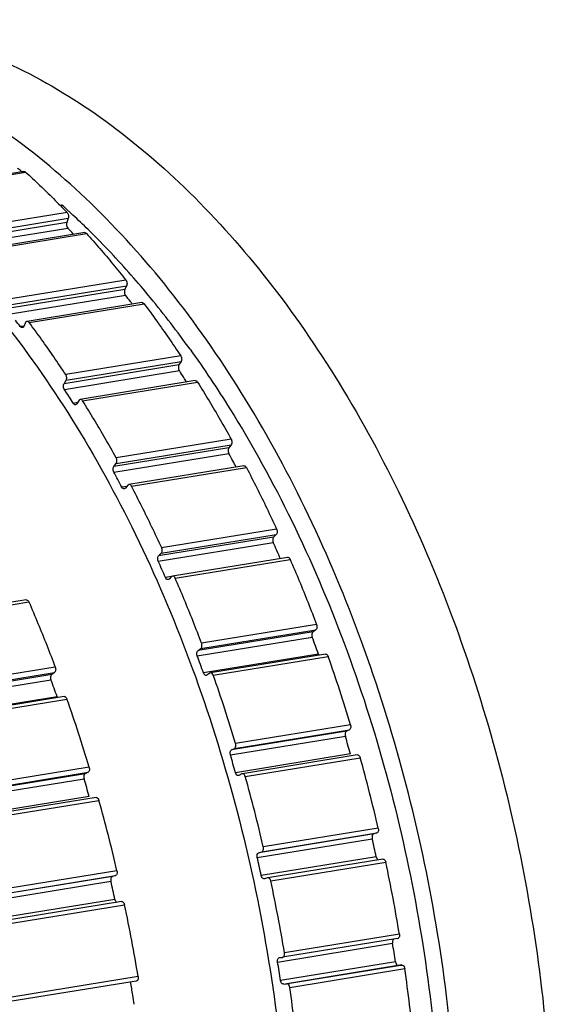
# Model space of a CAD drawing. Header units: millimetres. Extents: x -228268 to 1513407, y -439898 to -137408.
# Tile 43 of 125: x 198859 to 199472, y -288829 to -287682. Entities that reach past the tile are written whole.
import ezdxf

# ---------------------------------------------------------------- set-up
doc = ezdxf.new("R2010")
doc.units = ezdxf.units.MM

msp = doc.modelspace()

# ---------------------------------------------------------------- linework, layer by layer
at = {"color": 7, "lineweight": 25}
for p, q in [((198864.0217739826, -287858.3828738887), (198730.1256130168, -287880.1916358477)), ((198732.0130289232, -287880.8721167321), (198865.9091899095, -287859.0633547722)), ((198914.327540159, -287906.2867368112), (198780.4313791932, -287928.0954987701)), ((198918.6761236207, -287906.9000729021), (198919.7789743, -287907.9208023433)), ((198919.7789743, -287907.9208023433), (198921.0507456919, -287909.1021435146)), ((198913.810492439, -287917.6897563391), (198779.9143314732, -287939.498518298)), ((198781.7017436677, -287934.6470454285), (198915.5979046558, -287912.8382834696)), ((198915.5979046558, -287912.8382834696), (198913.810492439, -287917.6897563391)), ((198781.1644082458, -287946.0287356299), (198915.0605692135, -287924.2199736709)), ((198934.7282232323, -287929.6354602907), (198800.8320622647, -287951.4442222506)), ((198802.9958379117, -287952.4031974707), (198936.8919988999, -287930.5944355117)), ((198921.1027540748, -287930.6737245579), (198922.053514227, -287931.6993115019)), ((198982.7068526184, -287984.8843384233), (198848.810691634, -288006.6931003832)), ((198849.6577129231, -288013.3112350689), (198983.5538738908, -287991.50247311)), ((198983.5538738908, -287991.50247311), (198981.4218488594, -287995.9455769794)), ((198981.4218488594, -287995.9455769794), (198847.5256878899, -288017.7543389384)), ((198848.3536154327, -288024.3482178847), (198982.2497764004, -288002.5394559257)), ((199001.479607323, -288011.1562090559), (198867.5834463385, -288032.9649710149)), ((198870.0081231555, -288034.2425741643), (199003.9042841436, -288012.4338122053)), ((198865.8999454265, -288034.4206317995), (198863.7679223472, -288038.8637316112)), ((198863.6944471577, -288038.4126264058), (198859.6785082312, -288039.0667351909)), ((199046.6136841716, -288073.1954241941), (198912.7175232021, -288095.0041861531)), ((198913.1319211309, -288101.6163992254), (199047.0280820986, -288079.8076372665)), ((199047.0280820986, -288079.8076372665), (199044.5748042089, -288083.7936931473)), ((199044.5748042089, -288083.7936931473), (198910.6786432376, -288105.6024551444)), ((198911.075350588, -288112.1877517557), (199044.9715115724, -288090.3789897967)), ((198910.6786432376, -288105.6024551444), (198913.1319211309, -288101.6163992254)), ((199063.5445840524, -288102.0519614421), (198929.6484230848, -288123.8607234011)), ((198932.3156840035, -288125.493597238), (199066.2118449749, -288103.6848352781)), ((198926.4913126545, -288127.6714407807), (198921.5458208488, -288128.4769534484)), ((198928.1487349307, -288124.9784813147), (198925.6954593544, -288128.9645334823)), ((199105.3478582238, -288170.2524391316), (198971.451697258, -288192.0612010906)), ((198968.6424212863, -288208.5849488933), (199102.5385822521, -288186.7761869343)), ((199102.5774414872, -288180.2716224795), (198968.6812805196, -288202.0803844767)), ((198971.428931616, -288198.595047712), (199105.3250925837, -288176.786285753)), ((199105.3250925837, -288176.786285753), (199102.5774414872, -288180.2716224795)), ((198968.6812805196, -288202.0803844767), (198971.428931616, -288198.595047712)), ((199120.2431565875, -288201.3268442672), (198986.3469956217, -288223.1356062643)), ((198989.235865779, -288225.1565009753), (199123.1320267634, -288203.3477390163)), ((198983.9824548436, -288225.3153698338), (198978.1437523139, -288226.2663670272)), ((198982.3081508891, -288227.4391886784), (198981.0144763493, -288228.257343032)), ((198985.0557993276, -288223.9538552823), (198982.3081508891, -288227.4391886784)), ((198986.3499241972, -288223.1356995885), (198985.0557993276, -288223.9538552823)), ((199158.265870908, -288274.9920058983), (199024.3697099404, -288296.8007678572)), ((199154.7942716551, -288284.3223326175), (199020.8981106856, -288306.1310945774)), ((199023.9100301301, -288303.1846618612), (199157.8061911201, -288281.3758999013)), ((199157.8061911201, -288281.3758999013), (199154.7942716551, -288284.3223326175)), ((199020.4241106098, -288312.4836614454), (199154.3202715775, -288290.6748994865)), ((199020.8981106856, -288306.1310945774), (199023.9100301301, -288303.1846618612)), ((199170.9541235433, -288307.8931808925), (199037.0579625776, -288329.7019428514)), ((199040.1450391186, -288332.139357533), (199174.0412000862, -288310.330595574)), ((199035.9877168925, -288330.2013554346), (199028.8522038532, -288331.3635747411)), ((199032.9857364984, -288333.2087882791), (199031.9092866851, -288333.768049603)), ((199035.9976529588, -288330.2623584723), (199032.9857364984, -288333.2087882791)), ((199037.0741858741, -288329.703144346), (199035.9976529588, -288330.2623584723)), ((198866.6446667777, -288357.4585490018), (198058.2653537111, -288489.1258939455)), ((198061.352430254, -288491.5633085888), (198869.7317433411, -288359.8959636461)), ((199070.0002229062, -288414.2393357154), (199203.8963838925, -288392.4305737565)), ((199204.787941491, -288386.26657565), (199070.8917805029, -288408.0753376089)), ((199203.8963838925, -288392.4305737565), (199200.6531962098, -288394.8058221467)), ((199065.8530875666, -288422.7455533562), (199199.7492485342, -288400.9367913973)), ((199200.6531962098, -288394.8058221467), (199066.7570352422, -288416.6145841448)), ((199066.7570352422, -288416.6145841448), (199070.0002229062, -288414.2393357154)), ((199207.0117640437, -288420.8083475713), (199073.1156030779, -288442.6171095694)), ((199215.1218850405, -288420.5834079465), (199081.2257240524, -288442.3921699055)), ((199084.485432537, -288445.27004002), (199218.3815935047, -288423.461278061)), ((198900.4784847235, -288435.8319437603), (198092.0991716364, -288567.499288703)), ((198087.060478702, -288582.1695044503), (198895.439791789, -288450.5021595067)), ((198896.3437394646, -288444.371190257), (198087.9644263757, -288576.0385352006)), ((198091.2076140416, -288573.6632868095), (198899.5869271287, -288441.9959418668)), ((198899.5869271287, -288441.9959418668), (198896.3437394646, -288444.371190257)), ((199077.1729819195, -288445.1144984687), (199076.3367893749, -288445.456624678)), ((199080.4161663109, -288442.7392524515), (199077.1729819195, -288445.1144984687)), ((199081.2529459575, -288442.3973889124), (199080.4161663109, -288442.7392524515)), ((198902.7023072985, -288470.3737156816), (198094.3229942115, -288602.0410606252)), ((198910.812428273, -288470.1487760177), (198102.4331151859, -288601.8161209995)), ((198105.6928236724, -288604.693991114), (198914.0721367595, -288473.0266461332)), ((199244.404364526, -288502.8570007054), (199110.5082035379, -288524.6657626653)), ((199104.4316227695, -288538.1625723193), (199238.3277837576, -288516.3538103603)), ((199239.6517751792, -288510.5116108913), (199105.7556142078, -288532.3203728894)), ((199109.194536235, -288530.5423307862), (199243.0906972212, -288508.7335688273)), ((199243.0906972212, -288508.7335688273), (199239.6517751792, -288510.5116108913)), ((199105.7556142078, -288532.3203728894), (199109.194536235, -288530.5423307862)), ((199244.3451518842, -288536.999292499), (199110.4489908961, -288558.808054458)), ((199252.2625299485, -288538.1628674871), (199118.3663689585, -288559.971629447)), ((199121.7712435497, -288563.3090648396), (199255.6674045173, -288541.5003028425)), ((198940.0949077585, -288552.4223687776), (198131.7155946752, -288684.0897137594)), ((198935.3423184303, -288560.0769790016), (198126.9630053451, -288691.7443239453)), ((198130.401927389, -288689.9662818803), (198938.7812404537, -288558.2989369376)), ((198938.7812404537, -288558.2989369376), (198935.3423184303, -288560.0769790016)), ((199114.3857624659, -288561.9302567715), (199113.8153617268, -288562.1021875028)), ((199117.8246809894, -288560.152216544), (199114.3857624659, -288561.9302567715)), ((199118.3955596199, -288559.9805912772), (199117.8246809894, -288560.152216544)), ((198125.6390139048, -288697.5865234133), (198934.0183269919, -288565.9191784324)), ((198940.0356951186, -288586.5646605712), (198131.6563820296, -288718.232005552)), ((198947.953073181, -288587.7282355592), (198139.5737601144, -288719.395580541)), ((198142.9786346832, -288722.7330158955), (198951.3579477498, -288591.0656709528)), ((199271.3627319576, -288630.1720020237), (199137.4665709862, -288651.9807639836)), ((199141.0635491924, -288650.8194069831), (199274.9597101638, -288629.0106450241)), ((199276.6810943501, -288623.4858917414), (199142.7849333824, -288645.2946537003)), ((199274.9597101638, -288629.0106450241), (199271.3627319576, -288630.1720020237)), ((199135.7370417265, -288657.4701852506), (199269.6332026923, -288635.6614232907)), ((199137.4665709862, -288651.9807639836), (199141.0635491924, -288650.8194069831)), ((199274.3394958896, -288656.8546351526), (199140.443334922, -288678.6633971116)), ((199281.9691377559, -288659.3433341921), (199148.0729767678, -288681.152096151)), ((199151.5939611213, -288684.9631715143), (199285.4901221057, -288663.1544095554)), ((198967.0532752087, -288679.737370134), (198158.6739621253, -288811.4047150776)), ((198162.2709403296, -288810.2433580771), (198970.6502533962, -288678.5760131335)), ((198972.3716375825, -288673.0512598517), (198163.9923244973, -288804.7186047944)), ((198970.6502533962, -288678.5760131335), (198967.0532752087, -288679.737370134)), ((198156.94443286, -288816.8941363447), (198965.3237459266, -288685.226791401)), ((199144.216367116, -288682.3762054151), (199143.9370753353, -288682.430712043)), ((199147.8133416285, -288681.2148496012), (199144.216367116, -288682.3762054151)), ((199148.0928968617, -288681.1605626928), (199147.8133416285, -288681.2148496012)), ((198970.0300391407, -288706.420003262), (198161.6507260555, -288838.0873482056)), ((198977.6596809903, -288708.9087022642), (198169.2803679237, -288840.5760472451)), ((198172.8013522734, -288844.3871226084), (198981.18066534, -288712.7197776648)), ((199301.2645005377, -288746.8316133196), (199167.36833957, -288768.6403752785)), ((199159.4263556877, -288779.3612330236), (199293.3225166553, -288757.5524710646)), ((199299.1877697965, -288751.938894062), (199165.2916088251, -288773.7476560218)), ((199161.690115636, -288774.0788177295), (199161.7324331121, -288774.063786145)), ((199161.7324331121, -288774.063786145), (199165.0668047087, -288773.9673607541)), ((199296.6661718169, -288779.0612154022), (199162.7700108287, -288800.8699773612)), ((199165.0668047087, -288773.9673607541), (199165.1093684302, -288773.9524669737)), ((199166.337965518, -288805.1327132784), (199300.2341265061, -288783.3239513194)), ((199303.9497473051, -288782.7920020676), (199170.0535863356, -288804.6007640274)), ((199300.0035716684, -288783.1353633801), (199304.1804604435, -288782.9842888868)), ((199173.6268415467, -288808.8994921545), (199307.5230025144, -288787.0907301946)), ((198994.878313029, -288801.5042621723), (198186.4989999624, -288933.1716071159)), ((198996.9550437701, -288796.396981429), (198188.5757307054, -288928.0643263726)), ((199166.337965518, -288805.1327132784), (199170.0535863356, -288804.6007640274))]:
    msp.add_line(p, q, dxfattribs=at)
for centre, radius, start, end in [((198386.1024108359, -288475.7336028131), 779.0609767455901, 52.48412088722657, 52.86901384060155), ((198382.7054811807, -288480.1619293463), 784.6421236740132, 52.24731393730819, 52.48429420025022), ((198321.552256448, -288553.0542343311), 879.8135135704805, 47.49745707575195, 48.21148280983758), ((198313.6594831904, -288561.6909201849), 891.5134260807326, 47.26254382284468, 47.4984993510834), ((198292.8109206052, -288583.947796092), 922.0097248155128, 45.52982532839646, 47.04835337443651), ((198159.917021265, -288637.2615309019), 1038.59041511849, 42.86970608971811, 43.35742400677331), ((198281.0103417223, -288596.0417451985), 938.9069048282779, 45.40108815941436, 45.5329493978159), ((198245.0046680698, -288631.6736140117), 989.5593989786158, 41.24906364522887, 45.36525295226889), ((198183.7075145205, -288686.1085404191), 1071.536593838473, 39.42191159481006, 41.27642272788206), ((198039.7978418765, -288739.3769422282), 1196.304785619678, 37.57551313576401, 38.01937366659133), ((198032.0380530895, -288745.3524861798), 1206.098733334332, 37.38942065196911, 37.57570076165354), ((198124.7054294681, -288734.448623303), 1147.812375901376, 35.64566623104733, 39.41564247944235), ((197895.9928235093, -288768.8099089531), 1208.807341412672, 37.13453115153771, 37.57551696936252), ((197908.6573486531, -288832.2688943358), 1357.059511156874, 32.73209204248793, 33.14017984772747), ((197899.6483244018, -288838.0626130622), 1367.770704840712, 32.4741533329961, 32.73219419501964), ((197776.0641732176, -288853.233551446), 1355.507007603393, 32.73185833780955, 33.14041363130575), ((197764.3287873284, -288860.7834901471), 1369.461250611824, 32.32632152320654, 32.73209554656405), ((197774.8932648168, -288911.5743156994), 1512.605178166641, 28.25172175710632, 28.63134151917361), ((197764.0762690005, -288917.3836941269), 1524.883463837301, 27.9442264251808, 28.25161528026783), ((197642.2812807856, -288932.6875226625), 1511.144735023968, 28.25153854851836, 28.63152496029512), ((197630.7474785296, -288938.8908882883), 1524.240931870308, 27.8739191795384, 28.25172491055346), ((197644.9546342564, -288975.771520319), 1657.571155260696, 24.05622892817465, 24.41454958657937), ((197631.4822620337, -288981.7614815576), 1672.315110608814, 23.69948914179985, 24.05547272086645), ((197509.300519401, -288998.3716458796), 1659.49901365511, 24.05643721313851, 24.41434148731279), ((197501.7022634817, -289001.7481533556), 1667.813700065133, 23.69900897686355, 24.05595327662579), ((197537.2040813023, -289019.8017427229), 1773.992747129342, 20.07588339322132, 20.41725337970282), ((197528.5877453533, -289022.9476539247), 1783.165424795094, 19.73559022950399, 20.07578953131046), ((197404.2772960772, -289041.2529492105), 1772.95953370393, 20.07578390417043, 20.41735284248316), ((197470.3036488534, -289040.3636159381), 1853.738729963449, 16.8554507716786, 19.43810106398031), ((197395.6392612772, -289044.4132553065), 1782.157533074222, 19.73549408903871, 20.07588573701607), ((197232.8946245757, -289069.3671108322), 1773.992747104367, 20.07588339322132, 20.41725337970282), ((197342.867378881, -289060.0551607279), 1846.941692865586, 16.85069938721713, 19.44285471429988), ((197224.2782884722, -289072.5130220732), 1783.165424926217, 19.73559022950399, 20.07578953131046), ((197165.9941921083, -289089.9289840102), 1853.738729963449, 16.8554507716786, 19.43810106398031), ((199237.130004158, -288505.0528501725), 7.598604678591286, 5.147608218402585, 16.79704488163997), ((197451.5347893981, -289048.3266578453), 1864.302636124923, 16.24931589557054, 16.5795813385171), ((199103.2590381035, -288526.8567279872), 7.57301448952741, 5.127907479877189, 16.81675442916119), ((197445.4780061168, -289050.0899856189), 1870.610881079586, 15.91973385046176, 16.24925743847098), ((197318.3269838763, -289069.9326372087), 1863.585034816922, 16.24925220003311, 16.57964491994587), ((197401.5491703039, -289060.4080787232), 1925.362581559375, 13.11638523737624, 15.63521613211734), ((198932.8205473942, -288554.6182182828), 7.598604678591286, 5.147608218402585, 16.79704488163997), ((197312.2424506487, -289071.7082672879), 1869.923363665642, 15.91967319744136, 16.24931807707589), ((197271.6390551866, -289081.1952057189), 1921.24824741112, 13.1136884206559, 15.63791381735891), ((197147.2253328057, -289097.8920259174), 1864.302635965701, 16.24931589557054, 16.5795813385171), ((197141.168549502, -289099.6553536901), 1870.610880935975, 15.91973385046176, 16.24925743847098), ((197097.2397135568, -289109.9734468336), 1925.362581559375, 13.11638523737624, 15.63521613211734), ((199269.2583825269, -288625.2150203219), 7.621451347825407, 5.154225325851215, 13.11324877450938), ((199135.3610367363, -288647.0239727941), 7.62264976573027, 5.154851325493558, 13.11262269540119), ((197398.0214163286, -289062.398007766), 1919.644444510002, 12.52024970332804, 12.8441475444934), ((197395.0472266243, -289063.0576117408), 1922.690898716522, 12.196668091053, 12.52022466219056), ((197264.4733717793, -289084.1284319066), 1919.287623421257, 12.52021953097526, 12.84417765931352), ((197261.4673715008, -289084.7970697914), 1922.367090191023, 12.19664080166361, 12.52025192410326), ((197368.5101754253, -289067.856928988), 1959.233684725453, 9.430579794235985, 11.92093173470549), ((198964.9489257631, -288674.7803884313), 7.621451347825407, 5.154225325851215, 13.11324877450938), ((197093.7119595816, -289111.9633758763), 1919.644444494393, 12.52024970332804, 12.8441475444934), ((197235.7645215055, -289089.448805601), 1958.063066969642, 9.42983538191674, 11.92167622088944), ((197090.7377698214, -289112.6229798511), 1922.690898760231, 12.196668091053, 12.52022466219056), ((197064.2007186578, -289117.4222970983), 1959.233684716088, 9.430579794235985, 11.92093173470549), ((197381.4946774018, -289065.7715811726), 1936.513544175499, 8.836226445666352, 9.158251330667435), ((197381.8993164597, -289065.7089255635), 1936.1040829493, 8.514162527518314, 8.836233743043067), ((197247.5721580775, -289087.5845165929), 1936.540230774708, 8.836228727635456, 9.158249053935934), ((197247.9433087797, -289087.5268188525), 1936.164622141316, 8.514167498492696, 8.83622867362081), ((197372.8288935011, -289067.3527049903), 1954.88816584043, 5.746469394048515, 8.242594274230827), ((197077.1486743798, -289115.3426991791), 1936.550539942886, 8.836228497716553, 9.298079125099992), ((197077.5898597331, -289115.2742936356), 1936.104082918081, 8.514162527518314, 8.836233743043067), ((197237.9391584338, -289089.2833660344), 1955.889057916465, 5.747108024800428, 8.24195556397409)]:
    msp.add_arc(centre, radius, start, end, dxfattribs=at)
for points, start_tangent, end_tangent in [([(198558.6699239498, -287687.8673265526), (198642.3309503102, -287682.2805058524), (198746.5604184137, -287696.8899848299), (198850.7740617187, -287734.7937128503), (198952.834153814, -287795.1915190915), (199050.6453428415, -287876.8026217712), (199142.3575054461, -287978.0812602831), (199226.0981882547, -288097.0136843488), (199300.1518293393, -288231.2278005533), (199362.8503164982, -288377.6594487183), (199413.2026185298, -288534.1043754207), (199449.986247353, -288697.1373534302), (199472.3508961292, -288863.1261679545)], (0.9870358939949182, 0.1604996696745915), (0.08970210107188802, -0.9959686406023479)), ([(198253.8501778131, -287737.5188404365), (198336.0205546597, -287732.1717832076), (198440.2500227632, -287746.7812621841), (198544.4636660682, -287784.6849902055), (198646.5237581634, -287845.0827964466), (198744.3349471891, -287926.6938991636), (198836.0471097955, -288027.9725376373), (198919.7877926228, -288146.904961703), (198993.8414336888, -288281.1190779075), (199056.5399208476, -288427.5507260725), (199106.892222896, -288583.995652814), (199143.6758517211, -288747.0286308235), (199166.0405004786, -288913.0174453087)], (0.9875814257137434, 0.1571080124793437), (0.0897021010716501, -0.9959686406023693)), ([(199362.7994916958, -288880.9697004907), (199340.4971459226, -288715.327649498), (199303.8516960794, -288552.6833127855), (199253.675563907, -288396.5124802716), (199191.1144106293, -288250.1273169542), (199117.0750904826, -288115.7053426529), (199033.2548668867, -287996.4883279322), (198941.4654699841, -287895.0048305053), (198843.583848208, -287813.2491106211), (198774.21245536, -287769.5637235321)], (-0.08970210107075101, 0.9959686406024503), (-0.8762325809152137, 0.4818884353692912)), ([(198864.0288176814, -287858.3904653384), (198864.3503122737, -287858.3606317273), (198865.8667174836, -287859.0238139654)], (0.9829276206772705, 0.1839926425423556), (0.7399199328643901, -0.6726949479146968)), ([(198865.8667174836, -287859.0238139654), (198882.2232305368, -287874.2513310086), (198898.3656986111, -287889.9954018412), (198914.327540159, -287906.2867368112)], (0.739919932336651, -0.6726949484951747), (0.6918297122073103, -0.7220606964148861)), ([(198914.327540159, -287906.2867368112), (198915.0829526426, -287907.3357046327), (198915.6275911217, -287908.6593591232), (198915.9062256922, -287910.1234730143)], (0.6918297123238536, -0.7220606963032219), (0.08970210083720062, -0.9959686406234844)), ([(198915.9062256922, -287910.1234730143), (198915.9297837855, -287911.0873677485), (198915.8254907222, -287912.0056828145), (198915.5979046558, -287912.8382834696)], (0.08970210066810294, -0.9959686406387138), (-0.3457100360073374, -0.9383413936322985)), ([(198913.810492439, -287917.6897563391), (198913.4750827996, -287919.9424436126), (198913.9295734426, -287922.3174385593), (198915.0605692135, -287924.2199736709)], (-0.345710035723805, -0.9383413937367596), (0.6865566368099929, -0.7270763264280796)), ([(198934.7332877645, -287929.6541179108), (198935.3951875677, -287929.6524350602), (198936.8919988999, -287930.5944355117)], (0.985584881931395, 0.1691816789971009), (0.6688621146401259, -0.743386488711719)), ([(198936.8919988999, -287930.5944355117), (198952.3771661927, -287948.1795797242), (198967.6516398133, -287966.2795979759), (198982.7068526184, -287984.8843384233)], (0.6688621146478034, -0.7433864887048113), (0.6211360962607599, -0.7837027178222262)), ([(198982.7068526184, -287984.8843384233), (198983.3352092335, -287985.8971222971), (198983.7847779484, -287987.1065329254), (198984.0193146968, -287988.4150679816)], (0.6211360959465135, -0.7837027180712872), (0.08970210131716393, -0.995968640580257)), ([(198983.8760334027, -287990.5862253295), (198983.5538738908, -287991.50247311)], (-0.2374643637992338, -0.9713962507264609), (-0.4326214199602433, -0.9015756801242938)), ([(198984.0193146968, -287988.4150679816), (198984.0343147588, -287989.5362987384), (198983.8760334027, -287990.5862253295)], (0.08970210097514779, -0.9959686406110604), (-0.2374643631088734, -0.9713962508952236)), ([(198981.4218488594, -287995.9455769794), (198980.9320662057, -287998.0916129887), (198981.2330223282, -288000.4897354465), (198982.2497764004, -288002.5394559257)], (-0.4326214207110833, -0.9015756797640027), (0.6159361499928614, -0.7877960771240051)), ([(199001.4780665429, -288011.1732060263), (199002.4533486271, -288011.2617739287), (199003.9042841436, -288012.4338122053)], (0.9896624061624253, 0.1434166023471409), (0.5985240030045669, -0.8011048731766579)), ([(199003.9042841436, -288012.4338122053), (199018.3909193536, -288032.2234578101), (199032.6300481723, -288052.4811158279), (199046.6136841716, -288073.1954241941)], (0.5985240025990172, -0.8011048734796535), (0.5517759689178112, -0.8339923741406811)), ([(198867.0623449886, -288033.1353256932), (198865.8999454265, -288034.4206317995)], (-0.9049838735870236, -0.4254458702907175), (-0.432621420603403, -0.9015756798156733)), ([(198867.581941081, -288032.9819451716), (198867.0623449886, -288033.1353256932)], (-0.9896709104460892, -0.1433579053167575), (-0.9049838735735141, -0.4254458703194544)), ([(198870.0081231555, -288034.2425741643), (198868.5577920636, -288033.0707595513), (198867.581941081, -288032.9819451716)], (-0.5985240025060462, 0.8011048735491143), (-0.9896709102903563, -0.1433579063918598)), ([(198912.7175232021, -288095.0041861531), (198898.7338872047, -288074.2898777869), (198884.4947583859, -288054.0322197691), (198870.0081231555, -288034.2425741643)], (-0.5517759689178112, 0.8339923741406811), (-0.5985240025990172, 0.8011048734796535)), ([(198862.0857374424, -288040.3024720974), (198861.1257362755, -288040.2193552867), (198859.6785082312, -288039.0667351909)], (-0.9895287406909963, -0.1443359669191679), (-0.6036967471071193, 0.7972140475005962)), ([(198863.7679223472, -288038.8637316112), (198862.612976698, -288040.1452814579), (198862.0857374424, -288040.3024720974)], (-0.4326214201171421, -0.9015756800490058), (-0.9895287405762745, -0.1443359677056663)), ([(199057.459702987, -288065.5370331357), (199103.8178524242, -288134.8396034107), (199175.8724052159, -288265.4469469), (199236.8927383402, -288407.9729038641), (199285.9040263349, -288560.2709998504), (199321.6980866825, -288718.9474695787), (199343.4543185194, -288880.4430087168)], (0.5833779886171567, -0.8122007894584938), (0.08970210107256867, -0.9959686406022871)), ([(199046.6136841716, -288073.1954241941), (199047.1215935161, -288074.1460886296), (199047.4836471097, -288075.2308710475), (199047.6773356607, -288076.3823292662)], (0.5517759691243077, -0.8339923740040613), (0.08970210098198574, -0.9959686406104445)), ([(199047.4580689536, -288078.8314716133), (199047.0280820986, -288079.8076372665)], (-0.2907117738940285, -0.9568106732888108), (-0.5241470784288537, -0.8516277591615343)), ([(199047.6773356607, -288076.3823292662), (199047.6802240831, -288077.6594337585), (199047.4580689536, -288078.8314716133)], (0.08970210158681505, -0.9959686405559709), (-0.2907117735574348, -0.9568106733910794)), ([(198913.781174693, -288098.1910912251), (198913.5874861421, -288097.0396330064), (198913.2254325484, -288095.9548505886), (198912.7175232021, -288095.0041861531)], (-0.08970210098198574, 0.9959686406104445), (-0.5517759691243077, 0.8339923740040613)), ([(199044.5748042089, -288083.7936931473), (199043.9360146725, -288085.8095654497), (199044.0801389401, -288088.2045410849), (199044.9715115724, -288090.3789897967)], (-0.5241470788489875, -0.8516277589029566), (0.5466963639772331, -0.8373309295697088)), ([(198911.075350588, -288112.1877517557), (198910.184186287, -288110.0142316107), (198910.0397553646, -288107.6192243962), (198910.6786432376, -288105.6024551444)], (-0.5466963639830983, 0.8373309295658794), (0.5241470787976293, 0.8516277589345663)), ([(198913.1319211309, -288101.6163992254), (198913.5619079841, -288100.6402335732), (198913.7840631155, -288099.4681957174), (198913.781174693, -288098.1910912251)], (0.5241470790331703, 0.8516277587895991), (-0.08970210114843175, 0.9959686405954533)), ([(199063.5396624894, -288102.0577932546), (199064.8226820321, -288102.2956002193), (199066.2118449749, -288103.6848352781)], (0.9901139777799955, 0.1402651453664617), (0.5297003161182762, -0.8481848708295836)), ([(199066.2118449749, -288103.6848352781), (199079.5412295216, -288125.4621626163), (199092.5890066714, -288147.655513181), (199105.3478582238, -288170.2524391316)], (0.5297003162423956, -0.8481848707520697), (0.4841279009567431, -0.8749972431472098)), ([(198924.2006436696, -288130.0762542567), (198922.9325317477, -288129.8465825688), (198921.5458208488, -288128.4769534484)], (-0.9901302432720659, -0.1401502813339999), (-0.5347475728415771, 0.8450118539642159)), ([(198925.6954593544, -288128.9645334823), (198924.4416909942, -288130.0236660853), (198924.2006436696, -288130.0762542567)], (-0.5241470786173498, -0.8516277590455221), (-0.9901302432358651, -0.1401502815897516)), ([(198929.6435337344, -288123.8665294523), (198929.4102932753, -288123.9169269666), (198928.1487349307, -288124.9784813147)], (-0.9901120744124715, -0.1402785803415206), (-0.5241470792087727, -0.8516277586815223)), ([(198932.3156840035, -288125.493597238), (198930.927117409, -288124.1046822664), (198929.6435337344, -288123.8665294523)], (-0.5297003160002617, 0.8481848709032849), (-0.9901120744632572, -0.1402785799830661)), ([(198971.451697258, -288192.0612010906), (198958.6928457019, -288169.4642751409), (198945.645068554, -288147.2709246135), (198932.3156840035, -288125.493597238)], (-0.4841279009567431, 0.8749972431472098), (-0.5297003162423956, 0.8481848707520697)), ([(199105.3478582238, -288170.2524391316), (199105.7440295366, -288171.1174430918), (199106.0266982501, -288172.0683941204), (199106.182838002, -288173.0614688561)], (0.4841279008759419, -0.8749972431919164), (0.08970210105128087, -0.9959686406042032)), ([(199106.182838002, -288173.0614688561), (199106.1700758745, -288174.4927948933), (199105.8745169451, -288175.7762793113)], (0.08970210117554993, -0.9959686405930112), (-0.3462524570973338, -0.9381413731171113)), ([(199102.5774414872, -288180.2716224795), (199101.7966438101, -288182.1352447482), (199101.7823571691, -288184.500833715)], (-0.6190985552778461, -0.7853132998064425), (0.1573915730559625, -0.9875362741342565)), ([(199101.7823571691, -288184.500833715), (199102.5385822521, -288186.7761869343)], (0.157391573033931, -0.9875362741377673), (0.4791778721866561, -0.8777178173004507)), ([(199105.8745169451, -288175.7762793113), (199105.3250925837, -288176.786285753)], (-0.3462524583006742, -0.9381413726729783), (-0.6190985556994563, -0.785313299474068)), ([(198971.428931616, -288198.595047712), (198971.9783559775, -288197.5850412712), (198972.2739149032, -288196.3015568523), (198972.2866770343, -288194.870230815)], (0.6190985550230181, 0.7853133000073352), (-0.08970210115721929, 0.9959686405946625)), ([(198972.2866770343, -288194.870230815), (198972.1305372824, -288193.8771560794), (198971.8478685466, -288192.9262050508), (198971.451697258, -288192.0612010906)], (-0.08970210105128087, 0.9959686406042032), (-0.4841279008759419, 0.8749972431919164)), ([(198968.6424212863, -288208.5849488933), (198967.88634482, -288206.3105384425), (198967.9003234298, -288203.9448671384), (198968.6812805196, -288202.0803844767)], (-0.4791778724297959, 0.8777178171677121), (0.6190985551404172, 0.7853132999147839)), ([(199120.2460516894, -288201.3269838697), (199120.2982667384, -288201.3189974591), (199121.8198563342, -288201.7565279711), (199123.1320267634, -288203.3477390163)], (0.9858095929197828, 0.1678673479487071), (0.4626138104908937, -0.8865599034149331)), ([(199123.1320267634, -288203.3477390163), (199135.1581211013, -288226.8741511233), (199146.8715924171, -288250.7600391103), (199158.292147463, -288275.0478876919)], (0.4626138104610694, -0.8865599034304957), (0.4181609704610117, -0.9083729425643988)), ([(198981.0144728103, -288228.2573221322), (198980.96929639, -288228.2642999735), (198979.4547529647, -288227.8379993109), (198978.1437523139, -288226.2663670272)], (-0.985938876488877, -0.1671063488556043), (-0.467533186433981, 0.8839755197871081)), ([(198989.235865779, -288225.1565009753), (198987.9242771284, -288223.5657028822), (198986.4026945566, -288223.1276832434), (198986.3499322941, -288223.1357470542)], (-0.4626138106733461, 0.8865599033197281), (-0.9858000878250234, -0.1679231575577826)), ([(199024.3959864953, -288296.8566496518), (199012.9754314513, -288272.5688010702), (199001.2619601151, -288248.6829130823), (198989.235865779, -288225.1565009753)], (-0.4181609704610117, 0.9083729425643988), (-0.4626138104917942, 0.8865599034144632)), ([(199158.292147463, -288275.0478876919), (199158.5767586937, -288275.8000131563), (199158.7781021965, -288276.5855610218), (199158.8948232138, -288277.3932496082)], (0.4181609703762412, -0.9083729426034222), (0.08970210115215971, -0.9959686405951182)), ([(199158.8948232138, -288277.3932496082), (199158.8628889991, -288278.9767620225), (199158.484725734, -288280.3602340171)], (0.0897021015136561, -0.99596864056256), (-0.4043641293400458, -0.9145980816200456)), ([(199154.7942716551, -288284.3223326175), (199153.8833503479, -288286.000959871), (199153.704917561, -288288.2953518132)], (-0.7148352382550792, -0.6992929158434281), (0.08907399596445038, -0.9960250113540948)), ([(199153.704917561, -288288.2953518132), (199154.3036731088, -288290.6382305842)], (0.08907399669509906, -0.9960250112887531), (0.41332700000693, -0.9105826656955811)), ([(199158.484725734, -288280.3602340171), (199157.8061911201, -288281.3758999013)], (-0.4043641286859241, -0.9145980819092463), (-0.7148352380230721, -0.6992929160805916)), ([(199023.9100301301, -288303.1846618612), (199024.5885647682, -288302.168995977), (199024.9667280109, -288300.7855240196), (199024.9986622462, -288299.2020115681)], (0.7148352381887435, 0.6992929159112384), (-0.08970210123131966, 0.9959686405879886)), ([(199024.9986622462, -288299.2020115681), (199024.8819412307, -288298.3943229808), (199024.6805977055, -288297.6087751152), (199024.3959864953, -288296.8566496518)], (-0.08970210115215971, 0.9959686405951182), (-0.4181609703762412, 0.9083729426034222)), ([(199020.4075122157, -288312.4469926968), (199019.808838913, -288310.1050443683), (199019.9869726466, -288307.8105211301), (199020.8981106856, -288306.1310945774)], (-0.4133269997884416, 0.9105826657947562), (0.7148352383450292, 0.6992929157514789)), ([(199170.9710179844, -288307.8985894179), (199171.2941199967, -288307.8712483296), (199172.789887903, -288308.527840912), (199174.0136270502, -288310.2654635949)], (0.9846450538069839, 0.1745683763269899), (0.3971406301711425, -0.9177577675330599)), ([(199174.0136270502, -288310.2654635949), (199184.6322438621, -288335.3483320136), (199194.8830741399, -288360.6650585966), (199204.787941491, -288386.26657565)], (0.3971406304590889, -0.917757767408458), (0.3536023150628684, -0.9353958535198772)), ([(199031.9085294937, -288333.7637784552), (199031.5854304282, -288333.7911365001), (199030.0896625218, -288333.1345439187), (199028.8684831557, -288331.4005558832)], (-0.9846466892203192, -0.1745591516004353), (-0.4019496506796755, 0.9156617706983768)), ([(199040.1174667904, -288332.0742272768), (199038.8942729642, -288330.3370798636), (199037.3985407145, -288329.6800285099), (199037.0749341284, -288329.7073654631)], (-0.3971406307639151, 0.9177577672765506), (-0.9846489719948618, -0.1745462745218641)), ([(199070.8917805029, -288408.0753376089), (199060.9869131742, -288382.4738205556), (199050.736082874, -288357.1570939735), (199040.1174667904, -288332.0742272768)], (-0.3536023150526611, 0.935395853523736), (-0.3971406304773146, 0.9177577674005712)), ([(198866.6615612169, -288357.4639575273), (198866.9846632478, -288357.4366164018), (198868.4804311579, -288358.0932089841), (198869.7041702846, -288359.8308317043)], (0.9846450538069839, 0.1745683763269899), (0.3971406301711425, -0.9177577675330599)), ([(198869.7041702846, -288359.8308317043), (198880.3227870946, -288384.9137001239), (198890.5736173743, -288410.230426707), (198900.4784847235, -288435.8319437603)], (0.3971406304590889, -0.917757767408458), (0.3536023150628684, -0.9353958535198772)), ([(199204.7133194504, -288391.4358993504), (199203.8963838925, -288392.4305737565)], (-0.4645395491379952, -0.8855523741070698), (-0.8067713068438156, -0.5908638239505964)), ([(199205.2357678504, -288388.2345903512), (199205.1806041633, -288389.9718359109), (199204.7133194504, -288391.4358993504)], (0.0897021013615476, -0.9959686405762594), (-0.4645395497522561, -0.8855523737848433)), ([(199204.787941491, -288386.26657565), (199204.9943175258, -288386.9007849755), (199205.1446486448, -288387.5614291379), (199205.2357678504, -288388.2345903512)], (0.35360231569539, -0.9353958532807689), (0.08970210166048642, -0.9959686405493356)), ([(199200.6531962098, -288394.8058221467), (199199.6155081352, -288396.3055814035), (199199.2866031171, -288398.5352493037)], (-0.8067713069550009, -0.5908638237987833), (0.03033594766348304, -0.9995397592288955)), ([(199199.2866031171, -288398.5352493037), (199199.7492485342, -288400.9367913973)], (0.03033594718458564, -0.9995397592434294), (0.3488576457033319, -0.9371757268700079)), ([(199070.0002229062, -288414.2393357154), (199070.817020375, -288413.2449265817), (199071.284386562, -288411.7809426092), (199071.339606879, -288410.0433523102)], (0.8067713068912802, 0.5908638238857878), (-0.08970210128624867, 0.9959686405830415)), ([(199071.339606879, -288410.0433523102), (199071.2484876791, -288409.3701910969), (199071.0981565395, -288408.7095469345), (199070.8917805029, -288408.0753376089)], (-0.08970210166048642, 0.9959686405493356), (-0.35360231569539, 0.9353958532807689)), ([(199065.8530875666, -288422.7455533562), (199065.3904672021, -288420.3449513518), (199065.7190715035, -288418.1151029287), (199066.7570352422, -288416.6145841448)], (-0.3488576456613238, 0.9371757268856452), (0.8067713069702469, 0.5908638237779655)), ([(199207.0117640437, -288420.8083475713), (199207.4974076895, -288421.8655849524)], (0.3376816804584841, -0.941260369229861), (0.5024508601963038, -0.8646057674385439)), ([(199215.1500038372, -288420.5951240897), (199215.78424656, -288420.5994356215), (199217.2655363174, -288421.5204378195), (199218.3815935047, -288423.461278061)], (0.9886822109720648, 0.1500249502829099), (0.3329539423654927, -0.9429430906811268)), ([(198900.9263111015, -288437.7999584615), (198900.8711474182, -288439.5372040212), (198900.4038626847, -288441.0012674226)], (0.0897021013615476, -0.9959686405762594), (-0.4645395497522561, -0.8855523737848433)), ([(198900.4784847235, -288435.8319437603), (198900.684860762, -288436.4661530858), (198900.8351918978, -288437.1267972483), (198900.9263111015, -288437.7999584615)], (0.35360231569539, -0.9353958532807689), (0.08970210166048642, -0.9959686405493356)), ([(198896.3437394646, -288444.371190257), (198895.3060513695, -288445.8709495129), (198894.9771463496, -288448.1006174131)], (-0.8067713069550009, -0.5908638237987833), (0.03033594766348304, -0.9995397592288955)), ([(198894.9771463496, -288448.1006174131), (198895.439791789, -288450.5021595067)], (0.03033594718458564, -0.9995397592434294), (0.3488576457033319, -0.9371757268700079)), ([(198900.4038626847, -288441.0012674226), (198899.5869271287, -288441.9959418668)], (-0.4645395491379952, -0.8855523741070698), (-0.8067713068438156, -0.5908638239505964)), ([(199076.3358025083, -288445.4501467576), (199075.7087329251, -288445.4471099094), (199074.2330793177, -288444.5390661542), (199073.1156030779, -288442.6171095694)], (-0.9885936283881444, -0.150607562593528), (-0.3376816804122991, 0.9412603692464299)), ([(199084.485432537, -288445.27004002), (199083.3699090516, -288443.3297839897), (199081.8886914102, -288442.4083221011), (199081.2539332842, -288442.4038986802)], (-0.3329539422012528, 0.9429430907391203), (-0.9886928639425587, -0.1499547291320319)), ([(198902.7023072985, -288470.3737156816), (198903.1879509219, -288471.4309530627)], (0.3376816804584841, -0.941260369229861), (0.5024508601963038, -0.8646057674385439)), ([(198910.8405470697, -288470.1604921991), (198911.4747898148, -288470.1648037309), (198912.9560795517, -288471.0858059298), (198914.0721367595, -288473.0266461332)], (0.9886822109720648, 0.1500249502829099), (0.3329539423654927, -0.9429430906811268)), ([(199244.0506691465, -288507.7930502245), (199243.0906972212, -288508.7335688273)], (-0.5283010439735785, -0.8490571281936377), (-0.8882925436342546, -0.4592780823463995)), ([(199244.6979509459, -288504.3710900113), (199244.6163849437, -288506.2573477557), (199244.0506691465, -288507.7930502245)], (0.0897021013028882, -0.9959686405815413), (-0.5283010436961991, -0.849057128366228)), ([(199238.0203539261, -288513.9283664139), (199238.3277837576, -288516.3538103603)], (-0.03528454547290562, -0.99937730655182), (0.2853490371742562, -0.9584236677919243)), ([(199239.6517751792, -288510.5116108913), (199238.5020193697, -288511.8037437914), (199238.0203539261, -288513.9283664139)], (-0.8882925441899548, -0.4592780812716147), (-0.03528454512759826, -0.999377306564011)), ([(199109.194536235, -288530.5423307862), (199110.1543128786, -288529.6021305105), (199110.7201403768, -288528.0665483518), (199110.8017899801, -288526.1798519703)], (0.8882925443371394, 0.4592780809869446), (-0.08970210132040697, 0.9959686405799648)), ([(199104.4316227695, -288538.1625723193), (199104.1241554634, -288535.7380516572), (199104.6055288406, -288533.6132020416), (199105.7556142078, -288532.3203728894)], (-0.2853490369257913, 0.9584236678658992), (0.8882925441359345, 0.4592780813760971)), ([(199252.2915726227, -288538.1712560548), (199253.2316792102, -288538.2667343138), (199254.6683193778, -288539.4156400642), (199255.6674045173, -288541.5003028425)], (0.9921795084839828, 0.1248191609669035), (0.2696092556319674, -0.9629698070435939)), ([(198940.3884942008, -288553.9364581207), (198940.3069281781, -288555.8227158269), (198939.741212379, -288557.3584183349)], (0.0897021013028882, -0.9959686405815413), (-0.5283010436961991, -0.849057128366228)), ([(198933.7108971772, -288563.4937345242), (198934.0183269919, -288565.9191784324)], (-0.03528454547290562, -0.99937730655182), (0.2853490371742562, -0.9584236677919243)), ([(198935.3423184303, -288560.0769790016), (198934.1925626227, -288561.3691118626), (198933.7108971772, -288563.4937345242)], (-0.8882925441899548, -0.4592780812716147), (-0.03528454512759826, -0.999377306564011)), ([(198939.741212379, -288557.3584183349), (198938.7812404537, -288558.2989369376)], (-0.5283010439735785, -0.8490571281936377), (-0.8882925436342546, -0.4592780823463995)), ([(199113.8154106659, -288562.1025745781), (199112.8825789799, -288562.0097856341), (199111.4507732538, -288560.8744940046), (199110.4489908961, -288558.808054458)], (-0.9920998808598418, -0.1254504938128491), (-0.2742915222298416, 0.9616465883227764)), ([(199121.7712435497, -288563.3090648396), (199120.7726591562, -288561.2250626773), (199119.3361226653, -288560.0757196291), (199118.3954878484, -288559.9800203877)], (-0.269609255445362, 0.9629698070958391), (-0.9921884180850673, -0.1247483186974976)), ([(198947.9821158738, -288587.7366241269), (198948.922222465, -288587.832102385), (198950.3588626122, -288588.9810081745), (198951.3579477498, -288591.0656709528)], (0.9921795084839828, 0.1248191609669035), (0.2696092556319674, -0.9629698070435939)), ([(199269.4843567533, -288633.2386512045), (199269.6332026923, -288635.6614232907)], (-0.1033611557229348, -0.9946438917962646), (0.2223008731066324, -0.9749781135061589)), ([(199271.3627319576, -288630.1720020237), (199270.113505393, -288631.2423516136), (199269.4843567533, -288633.2386512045)], (-0.9516280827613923, -0.3072523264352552), (-0.103361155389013, -0.9946438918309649)), ([(199276.0660787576, -288628.1558787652), (199274.9597101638, -288629.0106450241)], (-0.5949717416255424, -0.8037466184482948), (-0.9516280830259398, -0.3072523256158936)), ([(199276.8490167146, -288624.5303325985), (199276.7375298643, -288626.5633319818), (199276.0660787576, -288628.1558787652)], (0.08970210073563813, -0.9959686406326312), (-0.5949717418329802, -0.8037466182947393)), ([(199135.7370417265, -288657.4701852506), (199135.5880961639, -288655.0483095), (199136.2169645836, -288653.0517390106), (199137.4665709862, -288651.9807639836)], (-0.2223008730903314, 0.974978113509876), (0.951628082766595, 0.3072523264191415)), ([(199141.0635491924, -288650.8194069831), (199142.169650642, -288649.9650104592), (199142.8412500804, -288648.3726394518), (199142.9528557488, -288646.3390945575)], (0.9516280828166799, 0.3072523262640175), (-0.08970210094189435, 0.9959686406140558)), ([(199274.3394958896, -288656.8546351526), (199275.2141509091, -288659.0422009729), (199276.406127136, -288660.293985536)], (0.2112684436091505, -0.9774280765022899), (0.8571604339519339, -0.5150495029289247)), ([(199281.988023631, -288659.3441644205), (199283.2427047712, -288659.584542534), (199284.6189552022, -288660.9487642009), (199285.4901221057, -288663.1544095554)], (0.9916457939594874, 0.1289907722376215), (0.2065916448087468, -0.9784272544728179)), ([(198967.0532752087, -288679.737370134), (198965.8040486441, -288680.8077197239), (198965.1748999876, -288682.8040193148)], (-0.9516280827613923, -0.3072523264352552), (-0.103361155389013, -0.9946438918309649)), ([(198971.756621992, -288677.7212468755), (198970.6502533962, -288678.5760131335)], (-0.5949717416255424, -0.8037466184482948), (-0.9516280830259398, -0.3072523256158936)), ([(198972.5395599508, -288674.0957006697), (198972.4280731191, -288676.1287000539), (198971.756621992, -288677.7212468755)], (0.08970210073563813, -0.9959686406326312), (-0.5949717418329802, -0.8037466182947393)), ([(199143.9380425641, -288682.4381301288), (199142.6907183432, -288682.2017802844), (199141.3184476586, -288680.8516793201), (199140.443334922, -288678.6633971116)], (-0.9916063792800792, -0.1292934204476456), (-0.211268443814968, 0.9774280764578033)), ([(198965.1748999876, -288682.8040193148), (198965.3237459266, -288685.226791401)], (-0.1033611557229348, -0.9946438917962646), (0.2223008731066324, -0.9749781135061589)), ([(199151.593961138, -288684.9631715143), (199150.72325653, -288682.7582560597), (199149.3471401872, -288681.3936242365), (199148.091903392, -288681.1529229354)], (-0.2065916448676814, 0.9784272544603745), (-0.9916506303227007, -0.1289535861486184)), ([(198970.0300391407, -288706.420003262), (198970.9046941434, -288708.607569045), (198972.0966703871, -288709.8593536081)], (0.2112684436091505, -0.9774280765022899), (0.8571604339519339, -0.5150495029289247)), ([(198977.6785668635, -288708.9095324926), (198978.9332480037, -288709.1499106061), (198980.3094984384, -288710.5141323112), (198981.18066534, -288712.7197776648)], (0.9916457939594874, 0.1289907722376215), (0.2065916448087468, -0.9784272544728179)), ([(199301.3367115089, -288747.3958281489), (199301.1918075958, -288749.5731186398), (199300.4079762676, -288751.2069337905)], (0.08970210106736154, -0.9959686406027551), (-0.6223780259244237, -0.7827168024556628)), ([(199301.2645005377, -288746.8316133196), (199301.3173675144, -288747.2074735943), (199301.3261319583, -288747.3957991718)], (0.1638624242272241, -0.986483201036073), (-0.002740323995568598, -0.9999962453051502)), ([(199293.3338853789, -288755.158915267), (199293.3225166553, -288757.5524710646)], (-0.1856493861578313, -0.9826160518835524), (0.159161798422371, -0.9872525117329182)), ([(199295.0399310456, -288752.4589957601), (199294.1036241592, -288753.3128105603), (199293.3338853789, -288755.158915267)], (-0.8787632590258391, -0.4772579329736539), (-0.1856493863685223, -0.9826160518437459)), ([(199300.4079762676, -288751.2069337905), (199299.0074591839, -288752.1543492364)], (-0.6223780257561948, -0.7827168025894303), (-0.985352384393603, -0.1705305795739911)), ([(199165.1107431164, -288773.9604162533), (199166.5114601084, -288773.0161119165), (199167.2954829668, -288771.3825456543), (199167.4405505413, -288769.2045901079)], (0.9853743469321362, 0.1704036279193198), (-0.08970210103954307, 0.9959686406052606)), ([(199167.4405505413, -288769.2045901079), (199167.3971230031, -288768.8280608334), (199167.3581070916, -288768.6430647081)], (-0.08970210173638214, 0.9959686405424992), (-0.2541992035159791, 0.9671518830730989)), ([(199159.4263556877, -288779.3612330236), (199159.4375637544, -288776.9685367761), (199160.2070372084, -288775.1221202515), (199161.6887132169, -288774.0706854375)], (-0.1591617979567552, 0.9872525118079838), (0.9854539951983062, 0.1699424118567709)), ([(199296.6661718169, -288779.0612154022), (199297.4046119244, -288781.3465877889), (199298.7021537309, -288782.8970787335), (199300.0035716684, -288783.1353633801)], (0.1480537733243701, -0.9889793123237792), (0.989906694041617, 0.1417206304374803)), ([(199304.1804604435, -288782.9842888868), (199305.4885163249, -288783.2236768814), (199306.7892985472, -288784.7882677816), (199307.5230025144, -288787.0907301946)], (0.9899066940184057, 0.1417206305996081), (0.1433394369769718, -0.9896735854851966)), ([(198996.0985195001, -288800.7723018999), (198994.8807849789, -288801.5038010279)], (-0.6636863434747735, -0.7480109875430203), (-0.9862698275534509, -0.1651418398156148)), ([(198997.0272547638, -288796.9611962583), (198996.8823508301, -288799.1384867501), (198996.0985195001, -288800.7723018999)], (0.08970210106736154, -0.9959686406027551), (-0.6636863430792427, -0.7480109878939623)), ([(198996.9550437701, -288796.396981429), (198997.0079107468, -288796.7728417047), (198997.0166751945, -288796.961167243)], (0.1638624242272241, -0.986483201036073), (-0.002740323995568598, -0.9999962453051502)), ([(199166.1072614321, -288804.9406548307), (199164.8065667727, -288804.7062452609), (199163.5088660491, -288803.1561268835), (199162.7700108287, -288800.8699773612)], (-0.9899066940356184, -0.1417206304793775), (-0.1480537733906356, 0.9889793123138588)), ([(199173.6268415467, -288808.8994921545), (199172.8935563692, -288806.5978208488), (199171.5929371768, -288805.0328515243), (199170.2841514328, -288804.7895750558)], (-0.1433394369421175, 0.9896735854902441), (-0.9899066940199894, -0.1417206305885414))]:
    msp.add_spline(points, degree=3, dxfattribs=dict(at, start_tangent=start_tangent, end_tangent=end_tangent))

doc.saveas('drawing.dxf')
